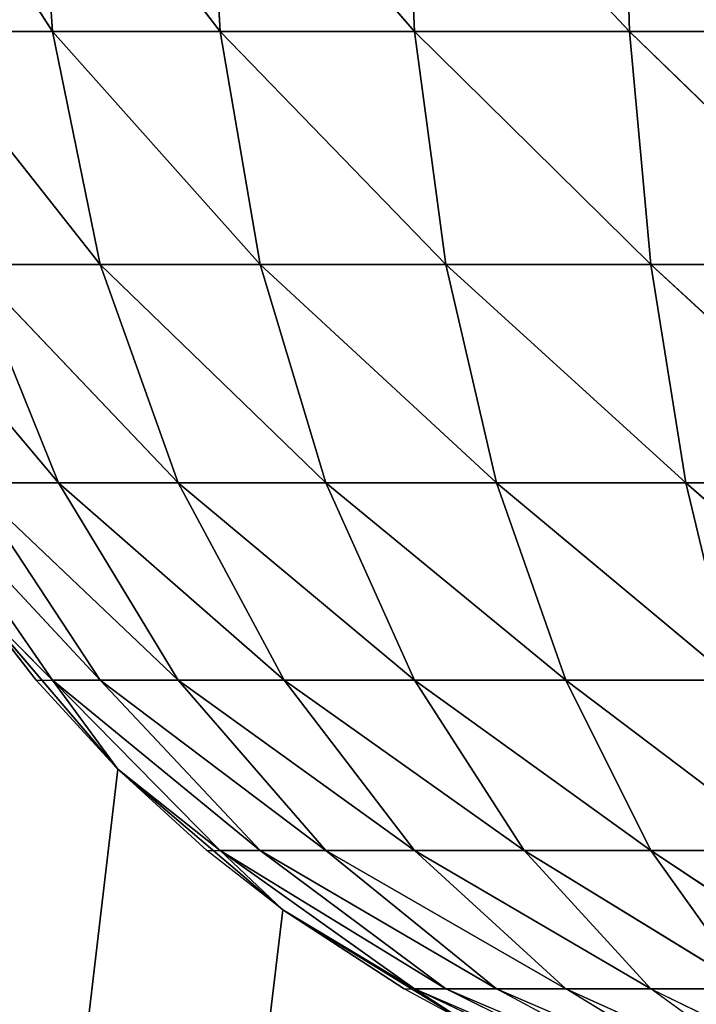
# Model space of a CAD drawing. Extents: x 0 to 16.6, y 0 to 16.6.
# Tile 23 of 200: x 0.8222 to 0.8711, y 7.5068 to 7.578. Entities that reach past the tile are written whole.
import ezdxf

# ---------------------------------------------------------------- set-up
doc = ezdxf.new("R2010")
doc.units = 0
doc.header["$LTSCALE"] = 2.54
doc.layers.get('0').update_dxf_attribs({"color": 13, "linetype": 'CONTINUOUS'})

# ---------------------------------------------------------------- blocks, each defined once
blk = doc.blocks.new('SZCZOTKA_DO_WC_I_UCHWYT_NA')
at = {"color": 0}
for p, q in [((0.824559, 7.57717, 68.9633), (0.813397, 7.594535, 68.95)), ((0.824559, 7.57717, 68.9633), (0.813397, 7.594535, 68.95)), ((0.824559, 7.57717, 68.9633), (0.823395, 7.594535, 68.964276)), ((0.824559, 7.57717, 68.9633), (0.823395, 7.594535, 68.964276)), ((0.836697, 7.57717, 68.975446), (0.823395, 7.594535, 68.964276)), ((0.836697, 7.57717, 68.975446), (0.823395, 7.594535, 68.964276)), ((0.836697, 7.57717, 68.975446), (0.835721, 7.594535, 68.976605)), ((0.836697, 7.57717, 68.975446), (0.835721, 7.594535, 68.976605)), ((0.850759, 7.57717, 68.985291), (0.835721, 7.594535, 68.976605)), ((0.850759, 7.57717, 68.985291), (0.835721, 7.594535, 68.976605)), ((0.850759, 7.57717, 68.985291), (0.85, 7.594535, 68.986603)), ((0.850759, 7.57717, 68.985291), (0.85, 7.594535, 68.986603)), ((0.866317, 7.57717, 68.992542), (0.85, 7.594535, 68.986603)), ((0.866317, 7.57717, 68.992542), (0.85, 7.594535, 68.986603)), ((0.866317, 7.57717, 68.992542), (0.865798, 7.594535, 68.99397)), ((0.866317, 7.57717, 68.992542), (0.865798, 7.594535, 68.99397)), ((0.828015, 7.560333, 68.960406), (0.814713, 7.57717, 68.949243)), ((0.828015, 7.560333, 68.960406), (0.814713, 7.57717, 68.949243)), ((0.824559, 7.57717, 68.9633), (0.814713, 7.57717, 68.949243)), ((0.824559, 7.57717, 68.9633), (0.814713, 7.57717, 68.949243)), ((0.828015, 7.560333, 68.960406), (0.824559, 7.57717, 68.9633)), ((0.828015, 7.560333, 68.960406), (0.824559, 7.57717, 68.9633)), ((0.839598, 7.560333, 68.971985), (0.824559, 7.57717, 68.9633)), ((0.839598, 7.560333, 68.971985), (0.824559, 7.57717, 68.9633)), ((0.836697, 7.57717, 68.975446), (0.824559, 7.57717, 68.9633)), ((0.836697, 7.57717, 68.975446), (0.824559, 7.57717, 68.9633)), ((0.839598, 7.560333, 68.971985), (0.836697, 7.57717, 68.975446)), ((0.839598, 7.560333, 68.971985), (0.836697, 7.57717, 68.975446)), ((0.853015, 7.560333, 68.981378), (0.836697, 7.57717, 68.975446)), ((0.853015, 7.560333, 68.981378), (0.836697, 7.57717, 68.975446)), ((0.850759, 7.57717, 68.985291), (0.836697, 7.57717, 68.975446)), ((0.850759, 7.57717, 68.985291), (0.836697, 7.57717, 68.975446)), ((0.853015, 7.560333, 68.981378), (0.850759, 7.57717, 68.985291)), ((0.853015, 7.560333, 68.981378), (0.850759, 7.57717, 68.985291)), ((0.86786, 7.560333, 68.9883), (0.850759, 7.57717, 68.985291)), ((0.86786, 7.560333, 68.9883), (0.850759, 7.57717, 68.985291)), ((0.866317, 7.57717, 68.992542), (0.850759, 7.57717, 68.985291)), ((0.866317, 7.57717, 68.992542), (0.850759, 7.57717, 68.985291)), ((0.86786, 7.560333, 68.9883), (0.866317, 7.57717, 68.992542)), ((0.86786, 7.560333, 68.9883), (0.866317, 7.57717, 68.992542)), ((0.883682, 7.560333, 68.992542), (0.866317, 7.57717, 68.992542)), ((0.883682, 7.560333, 68.992542), (0.866317, 7.57717, 68.992542)), ((0.882899, 7.57717, 68.996985), (0.866317, 7.57717, 68.992542)), ((0.882899, 7.57717, 68.996985), (0.866317, 7.57717, 68.992542)), ((0.825, 7.544535, 68.943304), (0.811698, 7.560333, 68.932141)), ((0.825, 7.544535, 68.943304), (0.811698, 7.560333, 68.932141)), ((0.825, 7.544535, 68.943304), (0.81862, 7.560333, 68.946985)), ((0.825, 7.544535, 68.943304), (0.81862, 7.560333, 68.946985)), ((0.833658, 7.544535, 68.955664), (0.81862, 7.560333, 68.946985)), ((0.833658, 7.544535, 68.955664), (0.81862, 7.560333, 68.946985)), ((0.828015, 7.560333, 68.960406), (0.81862, 7.560333, 68.946985)), ((0.828015, 7.560333, 68.960406), (0.81862, 7.560333, 68.946985)), ((0.833658, 7.544535, 68.955664), (0.828015, 7.560333, 68.960406)), ((0.833658, 7.544535, 68.955664), (0.828015, 7.560333, 68.960406)), ((0.844333, 7.544535, 68.966339), (0.828015, 7.560333, 68.960406)), ((0.844333, 7.544535, 68.966339), (0.828015, 7.560333, 68.960406)), ((0.839598, 7.560333, 68.971985), (0.828015, 7.560333, 68.960406)), ((0.839598, 7.560333, 68.971985), (0.828015, 7.560333, 68.960406)), ((0.844333, 7.544535, 68.966339), (0.839598, 7.560333, 68.971985)), ((0.844333, 7.544535, 68.966339), (0.839598, 7.560333, 68.971985)), ((0.856698, 7.544535, 68.975), (0.839598, 7.560333, 68.971985)), ((0.856698, 7.544535, 68.975), (0.839598, 7.560333, 68.971985)), ((0.853015, 7.560333, 68.981378), (0.839598, 7.560333, 68.971985)), ((0.853015, 7.560333, 68.981378), (0.839598, 7.560333, 68.971985)), ((0.856698, 7.544535, 68.975), (0.853015, 7.560333, 68.981378)), ((0.856698, 7.544535, 68.975), (0.853015, 7.560333, 68.981378)), ((0.87038, 7.544535, 68.981378), (0.853015, 7.560333, 68.981378)), ((0.87038, 7.544535, 68.981378), (0.853015, 7.560333, 68.981378)), ((0.86786, 7.560333, 68.9883), (0.853015, 7.560333, 68.981378)), ((0.86786, 7.560333, 68.9883), (0.853015, 7.560333, 68.981378)), ((0.87038, 7.544535, 68.981378), (0.86786, 7.560333, 68.9883)), ((0.87038, 7.544535, 68.981378), (0.86786, 7.560333, 68.9883)), ((0.884961, 7.544535, 68.985291), (0.86786, 7.560333, 68.9883)), ((0.884961, 7.544535, 68.985291), (0.86786, 7.560333, 68.9883)), ((0.883682, 7.560333, 68.992542), (0.86786, 7.560333, 68.9883)), ((0.883682, 7.560333, 68.992542), (0.86786, 7.560333, 68.9883)), ((0.824559, 7.530256, 68.913306), (0.814713, 7.544535, 68.915039)), ((0.824559, 7.530256, 68.913306), (0.814713, 7.544535, 68.915039)), ((0.828015, 7.530256, 68.926196), (0.814713, 7.544535, 68.915039)), ((0.828015, 7.530256, 68.926196), (0.814713, 7.544535, 68.915039)), ((0.81862, 7.544535, 68.92962), (0.833658, 7.530256, 68.938306)), ((0.825, 7.544535, 68.943304), (0.81862, 7.544535, 68.92962)), ((0.825, 7.544535, 68.943304), (0.81862, 7.544535, 68.92962)), ((0.828015, 7.530256, 68.926196), (0.81862, 7.544535, 68.92962)), ((0.828015, 7.530256, 68.926196), (0.81862, 7.544535, 68.92962)), ((0.81862, 7.544535, 68.92962), (0.833658, 7.530256, 68.938306)), ((0.833658, 7.530256, 68.938306), (0.825, 7.544535, 68.943304)), ((0.833658, 7.530256, 68.938306), (0.825, 7.544535, 68.943304)), ((0.841317, 7.530256, 68.949243), (0.825, 7.544535, 68.943304)), ((0.841317, 7.530256, 68.949243), (0.825, 7.544535, 68.943304)), ((0.833658, 7.544535, 68.955664), (0.825, 7.544535, 68.943304)), ((0.833658, 7.544535, 68.955664), (0.825, 7.544535, 68.943304)), ((0.841317, 7.530256, 68.949243), (0.833658, 7.544535, 68.955664)), ((0.841317, 7.530256, 68.949243), (0.833658, 7.544535, 68.955664)), ((0.850759, 7.530256, 68.958679), (0.833658, 7.544535, 68.955664)), ((0.850759, 7.530256, 68.958679), (0.833658, 7.544535, 68.955664)), ((0.844333, 7.544535, 68.966339), (0.833658, 7.544535, 68.955664)), ((0.844333, 7.544535, 68.966339), (0.833658, 7.544535, 68.955664)), ((0.850759, 7.530256, 68.958679), (0.844333, 7.544535, 68.966339)), ((0.850759, 7.530256, 68.958679), (0.844333, 7.544535, 68.966339)), ((0.861698, 7.530256, 68.966339), (0.844333, 7.544535, 68.966339)), ((0.861698, 7.530256, 68.966339), (0.844333, 7.544535, 68.966339)), ((0.856698, 7.544535, 68.975), (0.844333, 7.544535, 68.966339)), ((0.856698, 7.544535, 68.975), (0.844333, 7.544535, 68.966339)), ((0.861698, 7.530256, 68.966339), (0.856698, 7.544535, 68.975)), ((0.861698, 7.530256, 68.966339), (0.856698, 7.544535, 68.975)), ((0.8738, 7.530256, 68.971985), (0.856698, 7.544535, 68.975)), ((0.8738, 7.530256, 68.971985), (0.856698, 7.544535, 68.975)), ((0.87038, 7.544535, 68.981378), (0.856698, 7.544535, 68.975)), ((0.87038, 7.544535, 68.981378), (0.856698, 7.544535, 68.975)), ((0.8738, 7.530256, 68.971985), (0.87038, 7.544535, 68.981378)), ((0.8738, 7.530256, 68.971985), (0.87038, 7.544535, 68.981378)), ((0.886697, 7.530256, 68.975446), (0.87038, 7.544535, 68.981378)), ((0.886697, 7.530256, 68.975446), (0.87038, 7.544535, 68.981378)), ((0.884961, 7.544535, 68.985291), (0.87038, 7.544535, 68.981378)), ((0.884961, 7.544535, 68.985291), (0.87038, 7.544535, 68.981378)), ((0.829289, 7.523824, 0.3), (0.819098, 7.535757, 0.3)), ((0.819098, 7.535757, 0.3), (0.823395, 7.530256, 68.9)), ((0.823395, 7.530256, 68.9), (0.819098, 7.535757, 68.9)), ((0.819098, 7.535757, 0.3), (0.823395, 7.530256, 68.9)), ((0.829289, 7.523824, 0.3), (0.819098, 7.535757, 0.3)), ((0.824559, 7.530256, 68.913306), (0.819098, 7.535757, 68.9)), ((0.823395, 7.530256, 68.9), (0.824559, 7.530256, 68.913306)), ((0.829289, 7.523824, 0.3), (0.823395, 7.530256, 68.9)), ((0.829289, 7.523824, 0.3), (0.823395, 7.530256, 68.9)), ((0.829289, 7.523824, 68.9), (0.823395, 7.530256, 68.9)), ((0.829289, 7.523824, 68.9), (0.824559, 7.530256, 68.913306)), ((0.836697, 7.517931, 68.911157), (0.824559, 7.530256, 68.913306)), ((0.836697, 7.517931, 68.911157), (0.824559, 7.530256, 68.913306)), ((0.839598, 7.517931, 68.921985), (0.824559, 7.530256, 68.913306)), ((0.824559, 7.530256, 68.913306), (0.828015, 7.530256, 68.926196)), ((0.824559, 7.530256, 68.913306), (0.828015, 7.530256, 68.926196)), ((0.839598, 7.517931, 68.921985), (0.824559, 7.530256, 68.913306)), ((0.839598, 7.517931, 68.921985), (0.828015, 7.530256, 68.926196)), ((0.839598, 7.517931, 68.921985), (0.828015, 7.530256, 68.926196)), ((0.844333, 7.517931, 68.932141), (0.828015, 7.530256, 68.926196)), ((0.828015, 7.530256, 68.926196), (0.833658, 7.530256, 68.938306)), ((0.828015, 7.530256, 68.926196), (0.833658, 7.530256, 68.938306)), ((0.844333, 7.517931, 68.932141), (0.828015, 7.530256, 68.926196)), ((0.833658, 7.530256, 68.938306), (0.850759, 7.517931, 68.941321)), ((0.841317, 7.530256, 68.949243), (0.833658, 7.530256, 68.938306)), ((0.841317, 7.530256, 68.949243), (0.833658, 7.530256, 68.938306)), ((0.844333, 7.517931, 68.932141), (0.833658, 7.530256, 68.938306)), ((0.844333, 7.517931, 68.932141), (0.833658, 7.530256, 68.938306)), ((0.833658, 7.530256, 68.938306), (0.850759, 7.517931, 68.941321)), ((0.850759, 7.517931, 68.941321), (0.841317, 7.530256, 68.949243)), ((0.850759, 7.517931, 68.941321), (0.841317, 7.530256, 68.949243)), ((0.858682, 7.517931, 68.949243), (0.841317, 7.530256, 68.949243)), ((0.858682, 7.517931, 68.949243), (0.841317, 7.530256, 68.949243)), ((0.850759, 7.530256, 68.958679), (0.841317, 7.530256, 68.949243)), ((0.850759, 7.530256, 68.958679), (0.841317, 7.530256, 68.949243)), ((0.858682, 7.517931, 68.949243), (0.850759, 7.530256, 68.958679)), ((0.858682, 7.517931, 68.949243), (0.850759, 7.530256, 68.958679)), ((0.86786, 7.517931, 68.955664), (0.850759, 7.530256, 68.958679)), ((0.86786, 7.517931, 68.955664), (0.850759, 7.530256, 68.958679)), ((0.861698, 7.530256, 68.966339), (0.850759, 7.530256, 68.958679)), ((0.861698, 7.530256, 68.966339), (0.850759, 7.530256, 68.958679)), ((0.86786, 7.517931, 68.955664), (0.861698, 7.530256, 68.966339)), ((0.86786, 7.517931, 68.955664), (0.861698, 7.530256, 68.966339)), ((0.878015, 7.517931, 68.960406), (0.861698, 7.530256, 68.966339)), ((0.878015, 7.517931, 68.960406), (0.861698, 7.530256, 68.966339)), ((0.8738, 7.530256, 68.971985), (0.861698, 7.530256, 68.966339)), ((0.8738, 7.530256, 68.971985), (0.861698, 7.530256, 68.966339)), ((0, 0.5, 0.3), (0.829289, 7.523824, 0.3)), ((0, 0.5, 0.3), (0.829289, 7.523824, 0.3)), ((0.841221, 7.513633, 0.3), (0.829289, 7.523824, 0.3)), ((0.829289, 7.523824, 0.3), (0.829289, 7.523824, 68.9)), ((0.841221, 7.513633, 68.9), (0.829289, 7.523824, 0.3)), ((0.841221, 7.513633, 0.3), (0.829289, 7.523824, 0.3)), ((0.841221, 7.513633, 68.9), (0.829289, 7.523824, 0.3)), ((0.835721, 7.517931, 68.9), (0.829289, 7.523824, 0.3)), ((0.835721, 7.517931, 68.9), (0.829289, 7.523824, 0.3)), ((0.835721, 7.517931, 68.9), (0.829289, 7.523824, 68.9)), ((0.829289, 7.523824, 0.3), (0.829289, 7.523824, 68.9)), ((0.836697, 7.517931, 68.911157), (0.829289, 7.523824, 68.9)), ((0.835721, 7.517931, 68.9), (0.836697, 7.517931, 68.911157)), ((0.841221, 7.513633, 68.9), (0.835721, 7.517931, 68.9)), ((0.841221, 7.513633, 68.9), (0.836697, 7.517931, 68.911157)), ((0.850759, 7.507932, 68.908679), (0.836697, 7.517931, 68.911157)), ((0.850759, 7.507932, 68.908679), (0.836697, 7.517931, 68.911157)), ((0.853015, 7.507932, 68.917102), (0.836697, 7.517931, 68.911157)), ((0.836697, 7.517931, 68.911157), (0.839598, 7.517931, 68.921985)), ((0.836697, 7.517931, 68.911157), (0.839598, 7.517931, 68.921985)), ((0.853015, 7.507932, 68.917102), (0.836697, 7.517931, 68.911157)), ((0.853015, 7.507932, 68.917102), (0.839598, 7.517931, 68.921985)), ((0.853015, 7.507932, 68.917102), (0.839598, 7.517931, 68.921985)), ((0.856698, 7.507932, 68.925), (0.839598, 7.517931, 68.921985)), ((0.839598, 7.517931, 68.921985), (0.844333, 7.517931, 68.932141)), ((0.839598, 7.517931, 68.921985), (0.844333, 7.517931, 68.932141)), ((0.856698, 7.507932, 68.925), (0.839598, 7.517931, 68.921985)), ((0.856698, 7.507932, 68.925), (0.844333, 7.517931, 68.932141)), ((0.856698, 7.507932, 68.925), (0.844333, 7.517931, 68.932141)), ((0.861698, 7.507932, 68.932141), (0.844333, 7.517931, 68.932141)), ((0.844333, 7.517931, 68.932141), (0.850759, 7.517931, 68.941321)), ((0.844333, 7.517931, 68.932141), (0.850759, 7.517931, 68.941321)), ((0.861698, 7.507932, 68.932141), (0.844333, 7.517931, 68.932141)), ((0.850759, 7.517931, 68.941321), (0.86786, 7.507932, 68.938306)), ((0.858682, 7.517931, 68.949243), (0.850759, 7.517931, 68.941321)), ((0.858682, 7.517931, 68.949243), (0.850759, 7.517931, 68.941321)), ((0.861698, 7.507932, 68.932141), (0.850759, 7.517931, 68.941321)), ((0.861698, 7.507932, 68.932141), (0.850759, 7.517931, 68.941321)), ((0.850759, 7.517931, 68.941321), (0.86786, 7.507932, 68.938306)), ((0.86786, 7.507932, 68.938306), (0.858682, 7.517931, 68.949243)), ((0.86786, 7.507932, 68.938306), (0.858682, 7.517931, 68.949243)), ((0.875, 7.507932, 68.943304), (0.858682, 7.517931, 68.949243)), ((0.875, 7.507932, 68.943304), (0.858682, 7.517931, 68.949243)), ((0.86786, 7.517931, 68.955664), (0.858682, 7.517931, 68.949243)), ((0.86786, 7.517931, 68.955664), (0.858682, 7.517931, 68.949243)), ((0.875, 7.507932, 68.943304), (0.86786, 7.517931, 68.955664)), ((0.875, 7.507932, 68.943304), (0.86786, 7.517931, 68.955664)), ((0.882899, 7.507932, 68.946985), (0.86786, 7.517931, 68.955664)), ((0.882899, 7.507932, 68.946985), (0.86786, 7.517931, 68.955664)), ((0.878015, 7.517931, 68.960406), (0.86786, 7.517931, 68.955664)), ((0.878015, 7.517931, 68.960406), (0.86786, 7.517931, 68.955664)), ((0.841221, 7.513633, 0.3), (0, 0.5, 0.3)), ((0.841221, 7.513633, 0.3), (0, 0.5, 0.3)), ((0.854601, 7.505434, 0.3), (0.841221, 7.513633, 0.3)), ((0.841221, 7.513633, 0.3), (0.841221, 7.513633, 68.9)), ((0.854601, 7.505434, 68.9), (0.841221, 7.513633, 0.3)), ((0.854601, 7.505434, 0.3), (0.841221, 7.513633, 0.3)), ((0.854601, 7.505434, 68.9), (0.841221, 7.513633, 0.3)), ((0.85, 7.507932, 68.9), (0.841221, 7.513633, 0.3)), ((0.85, 7.507932, 68.9), (0.841221, 7.513633, 0.3)), ((0.85, 7.507932, 68.9), (0.841221, 7.513633, 68.9)), ((0.841221, 7.513633, 0.3), (0.841221, 7.513633, 68.9)), ((0.850759, 7.507932, 68.908679), (0.841221, 7.513633, 68.9)), ((0.85, 7.507932, 68.9), (0.850759, 7.507932, 68.908679)), ((0.854601, 7.505434, 68.9), (0.85, 7.507932, 68.9)), ((0.854601, 7.505434, 68.9), (0.850759, 7.507932, 68.908679)), ((0.866317, 7.500565, 68.905939), (0.850759, 7.507932, 68.908679)), ((0.850759, 7.507932, 68.908679), (0.853015, 7.507932, 68.917102)), ((0.850759, 7.507932, 68.908679), (0.853015, 7.507932, 68.917102)), ((0.86786, 7.500565, 68.911694), (0.850759, 7.507932, 68.908679)), ((0.86786, 7.500565, 68.911694), (0.853015, 7.507932, 68.917102)), ((0.853015, 7.507932, 68.917102), (0.856698, 7.507932, 68.925)), ((0.853015, 7.507932, 68.917102), (0.856698, 7.507932, 68.925)), ((0.87038, 7.500565, 68.917102), (0.853015, 7.507932, 68.917102)), ((0.87038, 7.500565, 68.917102), (0.856698, 7.507932, 68.925)), ((0.856698, 7.507932, 68.925), (0.861698, 7.507932, 68.932141)), ((0.856698, 7.507932, 68.925), (0.861698, 7.507932, 68.932141)), ((0.8738, 7.500565, 68.921985), (0.856698, 7.507932, 68.925)), ((0.8738, 7.500565, 68.921985), (0.861698, 7.507932, 68.932141)), ((0.861698, 7.507932, 68.932141), (0.86786, 7.507932, 68.938306)), ((0.861698, 7.507932, 68.932141), (0.86786, 7.507932, 68.938306)), ((0.878015, 7.500565, 68.926196), (0.861698, 7.507932, 68.932141)), ((0.86786, 7.507932, 68.938306), (0.882899, 7.500565, 68.92962)), ((0.875, 7.507932, 68.943304), (0.86786, 7.507932, 68.938306)), ((0.875, 7.507932, 68.943304), (0.86786, 7.507932, 68.938306)), ((0.878015, 7.500565, 68.926196), (0.86786, 7.507932, 68.938306))]:
    blk.add_line(p, q, dxfattribs=at)
mesh = blk.add_polyface(dxfattribs=at)
corners = [(16.6, 16.1), (0, 0.5), (0, 16.1)]
mesh.append_faces([[corners[k] for k in face] for face in [(0, 1, 2)]], dxfattribs={"color": 0})
mesh = blk.add_polyface(dxfattribs=at)
corners = [(16.6, 0.5), (0, 0.5), (16.6, 16.1)]
mesh.append_faces([[corners[k] for k in face] for face in [(0, 1, 2)]], dxfattribs={"color": 0})
mesh = blk.add_polyface(dxfattribs=at)
corners = [(0.813397, 7.594535, 68.95), (0.814713, 7.57717, 68.949243), (0.824559, 7.57717, 68.9633)]
mesh.append_faces([[corners[k] for k in face] for face in [(0, 1, 2)]], dxfattribs={"color": 0})
mesh = blk.add_polyface(dxfattribs=at)
corners = [(0.813397, 7.594535, 68.95), (0.824559, 7.57717, 68.9633), (0.823395, 7.594535, 68.964276)]
mesh.append_faces([[corners[k] for k in face] for face in [(0, 1, 2)]], dxfattribs={"color": 0})
mesh = blk.add_polyface(dxfattribs=at)
corners = [(0.823395, 7.594535, 68.964276), (0.824559, 7.57717, 68.9633), (0.836697, 7.57717, 68.975446)]
mesh.append_faces([[corners[k] for k in face] for face in [(0, 1, 2)]], dxfattribs={"color": 0})
mesh = blk.add_polyface(dxfattribs=at)
corners = [(0.823395, 7.594535, 68.964276), (0.836697, 7.57717, 68.975446), (0.835721, 7.594535, 68.976605)]
mesh.append_faces([[corners[k] for k in face] for face in [(0, 1, 2)]], dxfattribs={"color": 0})
mesh = blk.add_polyface(dxfattribs=at)
corners = [(0.850759, 7.57717, 68.985291), (0.835721, 7.594535, 68.976605), (0.836697, 7.57717, 68.975446)]
mesh.append_faces([[corners[k] for k in face] for face in [(0, 1, 2)]], dxfattribs={"color": 0})
mesh = blk.add_polyface(dxfattribs=at)
corners = [(0.850759, 7.57717, 68.985291), (0.85, 7.594535, 68.986603), (0.835721, 7.594535, 68.976605)]
mesh.append_faces([[corners[k] for k in face] for face in [(0, 1, 2)]], dxfattribs={"color": 0})
mesh = blk.add_polyface(dxfattribs=at)
corners = [(0.866317, 7.57717, 68.992542), (0.85, 7.594535, 68.986603), (0.850759, 7.57717, 68.985291)]
mesh.append_faces([[corners[k] for k in face] for face in [(0, 1, 2)]], dxfattribs={"color": 0})
mesh = blk.add_polyface(dxfattribs=at)
corners = [(0.866317, 7.57717, 68.992542), (0.865798, 7.594535, 68.99397), (0.85, 7.594535, 68.986603)]
mesh.append_faces([[corners[k] for k in face] for face in [(0, 1, 2)]], dxfattribs={"color": 0})
mesh = blk.add_polyface(dxfattribs=at)
corners = [(0.882899, 7.57717, 68.996985), (0.865798, 7.594535, 68.99397), (0.866317, 7.57717, 68.992542)]
mesh.append_faces([[corners[k] for k in face] for face in [(0, 1, 2)]], dxfattribs={"color": 0})
mesh = blk.add_polyface(dxfattribs=at)
corners = [(0.882899, 7.57717, 68.996985), (0.882635, 7.594535, 68.99848), (0.865798, 7.594535, 68.99397)]
mesh.append_faces([[corners[k] for k in face] for face in [(0, 1, 2)]], dxfattribs={"color": 0})
mesh = blk.add_polyface(dxfattribs=at)
corners = [(0.814713, 7.57717, 68.949243), (0.81862, 7.560333, 68.946985), (0.828015, 7.560333, 68.960406)]
mesh.append_faces([[corners[k] for k in face] for face in [(0, 1, 2)]], dxfattribs={"color": 0})
mesh = blk.add_polyface(dxfattribs=at)
corners = [(0.814713, 7.57717, 68.949243), (0.828015, 7.560333, 68.960406), (0.824559, 7.57717, 68.9633)]
mesh.append_faces([[corners[k] for k in face] for face in [(0, 1, 2)]], dxfattribs={"color": 0})
mesh = blk.add_polyface(dxfattribs=at)
corners = [(0.839598, 7.560333, 68.971985), (0.824559, 7.57717, 68.9633), (0.828015, 7.560333, 68.960406)]
mesh.append_faces([[corners[k] for k in face] for face in [(0, 1, 2)]], dxfattribs={"color": 0})
mesh = blk.add_polyface(dxfattribs=at)
corners = [(0.824559, 7.57717, 68.9633), (0.839598, 7.560333, 68.971985), (0.836697, 7.57717, 68.975446)]
mesh.append_faces([[corners[k] for k in face] for face in [(0, 1, 2)]], dxfattribs={"color": 0})
mesh = blk.add_polyface(dxfattribs=at)
corners = [(0.853015, 7.560333, 68.981378), (0.836697, 7.57717, 68.975446), (0.839598, 7.560333, 68.971985)]
mesh.append_faces([[corners[k] for k in face] for face in [(0, 1, 2)]], dxfattribs={"color": 0})
mesh = blk.add_polyface(dxfattribs=at)
corners = [(0.853015, 7.560333, 68.981378), (0.850759, 7.57717, 68.985291), (0.836697, 7.57717, 68.975446)]
mesh.append_faces([[corners[k] for k in face] for face in [(0, 1, 2)]], dxfattribs={"color": 0})
mesh = blk.add_polyface(dxfattribs=at)
corners = [(0.86786, 7.560333, 68.9883), (0.850759, 7.57717, 68.985291), (0.853015, 7.560333, 68.981378)]
mesh.append_faces([[corners[k] for k in face] for face in [(0, 1, 2)]], dxfattribs={"color": 0})
mesh = blk.add_polyface(dxfattribs=at)
corners = [(0.86786, 7.560333, 68.9883), (0.866317, 7.57717, 68.992542), (0.850759, 7.57717, 68.985291)]
mesh.append_faces([[corners[k] for k in face] for face in [(0, 1, 2)]], dxfattribs={"color": 0})
mesh = blk.add_polyface(dxfattribs=at)
corners = [(0.883682, 7.560333, 68.992542), (0.866317, 7.57717, 68.992542), (0.86786, 7.560333, 68.9883)]
mesh.append_faces([[corners[k] for k in face] for face in [(0, 1, 2)]], dxfattribs={"color": 0})
mesh = blk.add_polyface(dxfattribs=at)
corners = [(0.883682, 7.560333, 68.992542), (0.882899, 7.57717, 68.996985), (0.866317, 7.57717, 68.992542)]
mesh.append_faces([[corners[k] for k in face] for face in [(0, 1, 2)]], dxfattribs={"color": 0})
mesh = blk.add_polyface(dxfattribs=at)
corners = [(0.811698, 7.560333, 68.932141), (0.81862, 7.544535, 68.92962), (0.825, 7.544535, 68.943304)]
mesh.append_faces([[corners[k] for k in face] for face in [(0, 1, 2)]], dxfattribs={"color": 0})
mesh = blk.add_polyface(dxfattribs=at)
corners = [(0.811698, 7.560333, 68.932141), (0.825, 7.544535, 68.943304), (0.81862, 7.560333, 68.946985)]
mesh.append_faces([[corners[k] for k in face] for face in [(0, 1, 2)]], dxfattribs={"color": 0})
mesh = blk.add_polyface(dxfattribs=at)
corners = [(0.81862, 7.560333, 68.946985), (0.825, 7.544535, 68.943304), (0.833658, 7.544535, 68.955664)]
mesh.append_faces([[corners[k] for k in face] for face in [(0, 1, 2)]], dxfattribs={"color": 0})
mesh = blk.add_polyface(dxfattribs=at)
corners = [(0.81862, 7.560333, 68.946985), (0.833658, 7.544535, 68.955664), (0.828015, 7.560333, 68.960406)]
mesh.append_faces([[corners[k] for k in face] for face in [(0, 1, 2)]], dxfattribs={"color": 0})
mesh = blk.add_polyface(dxfattribs=at)
corners = [(0.828015, 7.560333, 68.960406), (0.833658, 7.544535, 68.955664), (0.844333, 7.544535, 68.966339)]
mesh.append_faces([[corners[k] for k in face] for face in [(0, 1, 2)]], dxfattribs={"color": 0})
mesh = blk.add_polyface(dxfattribs=at)
corners = [(0.844333, 7.544535, 68.966339), (0.839598, 7.560333, 68.971985), (0.828015, 7.560333, 68.960406)]
mesh.append_faces([[corners[k] for k in face] for face in [(0, 1, 2)]], dxfattribs={"color": 0})
mesh = blk.add_polyface(dxfattribs=at)
corners = [(0.856698, 7.544535, 68.975), (0.839598, 7.560333, 68.971985), (0.844333, 7.544535, 68.966339)]
mesh.append_faces([[corners[k] for k in face] for face in [(0, 1, 2)]], dxfattribs={"color": 0})
mesh = blk.add_polyface(dxfattribs=at)
corners = [(0.856698, 7.544535, 68.975), (0.853015, 7.560333, 68.981378), (0.839598, 7.560333, 68.971985)]
mesh.append_faces([[corners[k] for k in face] for face in [(0, 1, 2)]], dxfattribs={"color": 0})
mesh = blk.add_polyface(dxfattribs=at)
corners = [(0.87038, 7.544535, 68.981378), (0.853015, 7.560333, 68.981378), (0.856698, 7.544535, 68.975)]
mesh.append_faces([[corners[k] for k in face] for face in [(0, 1, 2)]], dxfattribs={"color": 0})
mesh = blk.add_polyface(dxfattribs=at)
corners = [(0.87038, 7.544535, 68.981378), (0.86786, 7.560333, 68.9883), (0.853015, 7.560333, 68.981378)]
mesh.append_faces([[corners[k] for k in face] for face in [(0, 1, 2)]], dxfattribs={"color": 0})
mesh = blk.add_polyface(dxfattribs=at)
corners = [(0.884961, 7.544535, 68.985291), (0.86786, 7.560333, 68.9883), (0.87038, 7.544535, 68.981378)]
mesh.append_faces([[corners[k] for k in face] for face in [(0, 1, 2)]], dxfattribs={"color": 0})
mesh = blk.add_polyface(dxfattribs=at)
corners = [(0.884961, 7.544535, 68.985291), (0.883682, 7.560333, 68.992542), (0.86786, 7.560333, 68.9883)]
mesh.append_faces([[corners[k] for k in face] for face in [(0, 1, 2)]], dxfattribs={"color": 0})
mesh = blk.add_polyface(dxfattribs=at)
corners = [(0.814713, 7.544535, 68.915039), (0.819098, 7.535757, 68.9), (0.824559, 7.530256, 68.913306)]
mesh.append_faces([[corners[k] for k in face] for face in [(0, 1, 2)]], dxfattribs={"color": 0})
mesh = blk.add_polyface(dxfattribs=at)
corners = [(0.814713, 7.544535, 68.915039), (0.824559, 7.530256, 68.913306), (0.828015, 7.530256, 68.926196)]
mesh.append_faces([[corners[k] for k in face] for face in [(0, 1, 2)]], dxfattribs={"color": 0})
mesh = blk.add_polyface(dxfattribs=at)
corners = [(0.814713, 7.544535, 68.915039), (0.828015, 7.530256, 68.926196), (0.81862, 7.544535, 68.92962)]
mesh.append_faces([[corners[k] for k in face] for face in [(0, 1, 2)]], dxfattribs={"color": 0})
mesh = blk.add_polyface(dxfattribs=at)
corners = [(0.81862, 7.544535, 68.92962), (0.833658, 7.530256, 68.938306), (0.825, 7.544535, 68.943304)]
mesh.append_faces([[corners[k] for k in face] for face in [(0, 1, 2)]], dxfattribs={"color": 0})
mesh = blk.add_polyface(dxfattribs=at)
corners = [(0.81862, 7.544535, 68.92962), (0.828015, 7.530256, 68.926196), (0.833658, 7.530256, 68.938306)]
mesh.append_faces([[corners[k] for k in face] for face in [(0, 1, 2)]], dxfattribs={"color": 0})
mesh = blk.add_polyface(dxfattribs=at)
corners = [(0.825, 7.544535, 68.943304), (0.833658, 7.530256, 68.938306), (0.841317, 7.530256, 68.949243)]
mesh.append_faces([[corners[k] for k in face] for face in [(0, 1, 2)]], dxfattribs={"color": 0})
mesh = blk.add_polyface(dxfattribs=at)
corners = [(0.825, 7.544535, 68.943304), (0.841317, 7.530256, 68.949243), (0.833658, 7.544535, 68.955664)]
mesh.append_faces([[corners[k] for k in face] for face in [(0, 1, 2)]], dxfattribs={"color": 0})
mesh = blk.add_polyface(dxfattribs=at)
corners = [(0.850759, 7.530256, 68.958679), (0.833658, 7.544535, 68.955664), (0.841317, 7.530256, 68.949243)]
mesh.append_faces([[corners[k] for k in face] for face in [(0, 1, 2)]], dxfattribs={"color": 0})
mesh = blk.add_polyface(dxfattribs=at)
corners = [(0.833658, 7.544535, 68.955664), (0.850759, 7.530256, 68.958679), (0.844333, 7.544535, 68.966339)]
mesh.append_faces([[corners[k] for k in face] for face in [(0, 1, 2)]], dxfattribs={"color": 0})
mesh = blk.add_polyface(dxfattribs=at)
corners = [(0.861698, 7.530256, 68.966339), (0.844333, 7.544535, 68.966339), (0.850759, 7.530256, 68.958679)]
mesh.append_faces([[corners[k] for k in face] for face in [(0, 1, 2)]], dxfattribs={"color": 0})
mesh = blk.add_polyface(dxfattribs=at)
corners = [(0.861698, 7.530256, 68.966339), (0.856698, 7.544535, 68.975), (0.844333, 7.544535, 68.966339)]
mesh.append_faces([[corners[k] for k in face] for face in [(0, 1, 2)]], dxfattribs={"color": 0})
mesh = blk.add_polyface(dxfattribs=at)
corners = [(0.8738, 7.530256, 68.971985), (0.856698, 7.544535, 68.975), (0.861698, 7.530256, 68.966339)]
mesh.append_faces([[corners[k] for k in face] for face in [(0, 1, 2)]], dxfattribs={"color": 0})
mesh = blk.add_polyface(dxfattribs=at)
corners = [(0.8738, 7.530256, 68.971985), (0.87038, 7.544535, 68.981378), (0.856698, 7.544535, 68.975)]
mesh.append_faces([[corners[k] for k in face] for face in [(0, 1, 2)]], dxfattribs={"color": 0})
mesh = blk.add_polyface(dxfattribs=at)
corners = [(0.886697, 7.530256, 68.975446), (0.87038, 7.544535, 68.981378), (0.8738, 7.530256, 68.971985)]
mesh.append_faces([[corners[k] for k in face] for face in [(0, 1, 2)]], dxfattribs={"color": 0})
mesh = blk.add_polyface(dxfattribs=at)
corners = [(0.886697, 7.530256, 68.975446), (0.884961, 7.544535, 68.985291), (0.87038, 7.544535, 68.981378)]
mesh.append_faces([[corners[k] for k in face] for face in [(0, 1, 2)]], dxfattribs={"color": 0})
mesh = blk.add_polyface(dxfattribs=at)
corners = [(0.829289, 7.523824, 0.3), (0.819098, 7.535757, 0.3), (0, 0.5, 0.3)]
mesh.append_faces([[corners[k] for k in face] for face in [(0, 1, 2)]], dxfattribs={"color": 0})
mesh = blk.add_polyface(dxfattribs=at)
corners = [(0.819098, 7.535757, 0.3), (0.823395, 7.530256, 68.9), (0.819098, 7.535757, 68.9)]
mesh.append_faces([[corners[k] for k in face] for face in [(0, 1, 2)]], dxfattribs={"color": 0})
mesh = blk.add_polyface(dxfattribs=at)
corners = [(0.819098, 7.535757, 0.3), (0.829289, 7.523824, 0.3), (0.823395, 7.530256, 68.9)]
mesh.append_faces([[corners[k] for k in face] for face in [(0, 1, 2)]], dxfattribs={"color": 0})
mesh = blk.add_polyface(dxfattribs=at)
corners = [(0.823395, 7.530256, 68.9), (0.829289, 7.523824, 0.3), (0.829289, 7.523824, 68.9)]
mesh.append_faces([[corners[k] for k in face] for face in [(0, 1, 2)]], dxfattribs={"color": 0})
mesh = blk.add_polyface(dxfattribs=at)
corners = [(0.824559, 7.530256, 68.913306), (0.829289, 7.523824, 68.9), (0.836697, 7.517931, 68.911157)]
mesh.append_faces([[corners[k] for k in face] for face in [(0, 1, 2)]], dxfattribs={"color": 0})
mesh = blk.add_polyface(dxfattribs=at)
corners = [(0.839598, 7.517931, 68.921985), (0.824559, 7.530256, 68.913306), (0.836697, 7.517931, 68.911157)]
mesh.append_faces([[corners[k] for k in face] for face in [(0, 1, 2)]], dxfattribs={"color": 0})
mesh = blk.add_polyface(dxfattribs=at)
corners = [(0.828015, 7.530256, 68.926196), (0.824559, 7.530256, 68.913306), (0.839598, 7.517931, 68.921985)]
mesh.append_faces([[corners[k] for k in face] for face in [(0, 1, 2)]], dxfattribs={"color": 0})
mesh = blk.add_polyface(dxfattribs=at)
corners = [(0.844333, 7.517931, 68.932141), (0.828015, 7.530256, 68.926196), (0.839598, 7.517931, 68.921985)]
mesh.append_faces([[corners[k] for k in face] for face in [(0, 1, 2)]], dxfattribs={"color": 0})
mesh = blk.add_polyface(dxfattribs=at)
corners = [(0.833658, 7.530256, 68.938306), (0.828015, 7.530256, 68.926196), (0.844333, 7.517931, 68.932141)]
mesh.append_faces([[corners[k] for k in face] for face in [(0, 1, 2)]], dxfattribs={"color": 0})
mesh = blk.add_polyface(dxfattribs=at)
corners = [(0.841317, 7.530256, 68.949243), (0.833658, 7.530256, 68.938306), (0.850759, 7.517931, 68.941321)]
mesh.append_faces([[corners[k] for k in face] for face in [(0, 1, 2)]], dxfattribs={"color": 0})
mesh = blk.add_polyface(dxfattribs=at)
corners = [(0.850759, 7.517931, 68.941321), (0.833658, 7.530256, 68.938306), (0.844333, 7.517931, 68.932141)]
mesh.append_faces([[corners[k] for k in face] for face in [(0, 1, 2)]], dxfattribs={"color": 0})
mesh = blk.add_polyface(dxfattribs=at)
corners = [(0.841317, 7.530256, 68.949243), (0.850759, 7.517931, 68.941321), (0.858682, 7.517931, 68.949243)]
mesh.append_faces([[corners[k] for k in face] for face in [(0, 1, 2)]], dxfattribs={"color": 0})
mesh = blk.add_polyface(dxfattribs=at)
corners = [(0.850759, 7.530256, 68.958679), (0.841317, 7.530256, 68.949243), (0.858682, 7.517931, 68.949243)]
mesh.append_faces([[corners[k] for k in face] for face in [(0, 1, 2)]], dxfattribs={"color": 0})
mesh = blk.add_polyface(dxfattribs=at)
corners = [(0.850759, 7.530256, 68.958679), (0.858682, 7.517931, 68.949243), (0.86786, 7.517931, 68.955664)]
mesh.append_faces([[corners[k] for k in face] for face in [(0, 1, 2)]], dxfattribs={"color": 0})
mesh = blk.add_polyface(dxfattribs=at)
corners = [(0.861698, 7.530256, 68.966339), (0.850759, 7.530256, 68.958679), (0.86786, 7.517931, 68.955664)]
mesh.append_faces([[corners[k] for k in face] for face in [(0, 1, 2)]], dxfattribs={"color": 0})
mesh = blk.add_polyface(dxfattribs=at)
corners = [(0.861698, 7.530256, 68.966339), (0.86786, 7.517931, 68.955664), (0.878015, 7.517931, 68.960406)]
mesh.append_faces([[corners[k] for k in face] for face in [(0, 1, 2)]], dxfattribs={"color": 0})
mesh = blk.add_polyface(dxfattribs=at)
corners = [(0.8738, 7.530256, 68.971985), (0.861698, 7.530256, 68.966339), (0.878015, 7.517931, 68.960406)]
mesh.append_faces([[corners[k] for k in face] for face in [(0, 1, 2)]], dxfattribs={"color": 0})
mesh = blk.add_polyface(dxfattribs=at)
corners = [(0.841221, 7.513633, 0.3), (0.829289, 7.523824, 0.3), (0, 0.5, 0.3)]
mesh.append_faces([[corners[k] for k in face] for face in [(0, 1, 2)]], dxfattribs={"color": 0})
mesh = blk.add_polyface(dxfattribs=at)
corners = [(0.841221, 7.513633, 68.9), (0.829289, 7.523824, 0.3), (0.841221, 7.513633, 0.3)]
mesh.append_faces([[corners[k] for k in face] for face in [(0, 1, 2)]], dxfattribs={"color": 0})
mesh = blk.add_polyface(dxfattribs=at)
corners = [(0.835721, 7.517931, 68.9), (0.829289, 7.523824, 0.3), (0.841221, 7.513633, 68.9)]
mesh.append_faces([[corners[k] for k in face] for face in [(0, 1, 2)]], dxfattribs={"color": 0})
mesh = blk.add_polyface(dxfattribs=at)
corners = [(0.829289, 7.523824, 68.9), (0.829289, 7.523824, 0.3), (0.835721, 7.517931, 68.9)]
mesh.append_faces([[corners[k] for k in face] for face in [(0, 1, 2)]], dxfattribs={"color": 0})
mesh = blk.add_polyface(dxfattribs=at)
corners = [(0.836697, 7.517931, 68.911157), (0.841221, 7.513633, 68.9), (0.850759, 7.507932, 68.908679)]
mesh.append_faces([[corners[k] for k in face] for face in [(0, 1, 2)]], dxfattribs={"color": 0})
mesh = blk.add_polyface(dxfattribs=at)
corners = [(0.853015, 7.507932, 68.917102), (0.836697, 7.517931, 68.911157), (0.850759, 7.507932, 68.908679)]
mesh.append_faces([[corners[k] for k in face] for face in [(0, 1, 2)]], dxfattribs={"color": 0})
mesh = blk.add_polyface(dxfattribs=at)
corners = [(0.839598, 7.517931, 68.921985), (0.836697, 7.517931, 68.911157), (0.853015, 7.507932, 68.917102)]
mesh.append_faces([[corners[k] for k in face] for face in [(0, 1, 2)]], dxfattribs={"color": 0})
mesh = blk.add_polyface(dxfattribs=at)
corners = [(0.856698, 7.507932, 68.925), (0.839598, 7.517931, 68.921985), (0.853015, 7.507932, 68.917102)]
mesh.append_faces([[corners[k] for k in face] for face in [(0, 1, 2)]], dxfattribs={"color": 0})
mesh = blk.add_polyface(dxfattribs=at)
corners = [(0.844333, 7.517931, 68.932141), (0.839598, 7.517931, 68.921985), (0.856698, 7.507932, 68.925)]
mesh.append_faces([[corners[k] for k in face] for face in [(0, 1, 2)]], dxfattribs={"color": 0})
mesh = blk.add_polyface(dxfattribs=at)
corners = [(0.844333, 7.517931, 68.932141), (0.856698, 7.507932, 68.925), (0.861698, 7.507932, 68.932141)]
mesh.append_faces([[corners[k] for k in face] for face in [(0, 1, 2)]], dxfattribs={"color": 0})
mesh = blk.add_polyface(dxfattribs=at)
corners = [(0.850759, 7.517931, 68.941321), (0.844333, 7.517931, 68.932141), (0.861698, 7.507932, 68.932141)]
mesh.append_faces([[corners[k] for k in face] for face in [(0, 1, 2)]], dxfattribs={"color": 0})
mesh = blk.add_polyface(dxfattribs=at)
corners = [(0.858682, 7.517931, 68.949243), (0.850759, 7.517931, 68.941321), (0.86786, 7.507932, 68.938306)]
mesh.append_faces([[corners[k] for k in face] for face in [(0, 1, 2)]], dxfattribs={"color": 0})
mesh = blk.add_polyface(dxfattribs=at)
corners = [(0.850759, 7.517931, 68.941321), (0.861698, 7.507932, 68.932141), (0.86786, 7.507932, 68.938306)]
mesh.append_faces([[corners[k] for k in face] for face in [(0, 1, 2)]], dxfattribs={"color": 0})
mesh = blk.add_polyface(dxfattribs=at)
corners = [(0.858682, 7.517931, 68.949243), (0.86786, 7.507932, 68.938306), (0.875, 7.507932, 68.943304)]
mesh.append_faces([[corners[k] for k in face] for face in [(0, 1, 2)]], dxfattribs={"color": 0})
mesh = blk.add_polyface(dxfattribs=at)
corners = [(0.86786, 7.517931, 68.955664), (0.858682, 7.517931, 68.949243), (0.875, 7.507932, 68.943304)]
mesh.append_faces([[corners[k] for k in face] for face in [(0, 1, 2)]], dxfattribs={"color": 0})
mesh = blk.add_polyface(dxfattribs=at)
corners = [(0.86786, 7.517931, 68.955664), (0.875, 7.507932, 68.943304), (0.882899, 7.507932, 68.946985)]
mesh.append_faces([[corners[k] for k in face] for face in [(0, 1, 2)]], dxfattribs={"color": 0})
mesh = blk.add_polyface(dxfattribs=at)
corners = [(0.878015, 7.517931, 68.960406), (0.86786, 7.517931, 68.955664), (0.882899, 7.507932, 68.946985)]
mesh.append_faces([[corners[k] for k in face] for face in [(0, 1, 2)]], dxfattribs={"color": 0})
mesh = blk.add_polyface(dxfattribs=at)
corners = [(0.854601, 7.505434, 0.3), (0.841221, 7.513633, 0.3), (0, 0.5, 0.3)]
mesh.append_faces([[corners[k] for k in face] for face in [(0, 1, 2)]], dxfattribs={"color": 0})
mesh = blk.add_polyface(dxfattribs=at)
corners = [(0.854601, 7.505434, 68.9), (0.841221, 7.513633, 0.3), (0.854601, 7.505434, 0.3)]
mesh.append_faces([[corners[k] for k in face] for face in [(0, 1, 2)]], dxfattribs={"color": 0})
mesh = blk.add_polyface(dxfattribs=at)
corners = [(0.85, 7.507932, 68.9), (0.841221, 7.513633, 0.3), (0.854601, 7.505434, 68.9)]
mesh.append_faces([[corners[k] for k in face] for face in [(0, 1, 2)]], dxfattribs={"color": 0})
mesh = blk.add_polyface(dxfattribs=at)
corners = [(0.841221, 7.513633, 68.9), (0.841221, 7.513633, 0.3), (0.85, 7.507932, 68.9)]
mesh.append_faces([[corners[k] for k in face] for face in [(0, 1, 2)]], dxfattribs={"color": 0})
mesh = blk.add_polyface(dxfattribs=at)
corners = [(0.850759, 7.507932, 68.908679), (0.854601, 7.505434, 68.9), (0.866317, 7.500565, 68.905939)]
mesh.append_faces([[corners[k] for k in face] for face in [(0, 1, 2)]], dxfattribs={"color": 0})
mesh = blk.add_polyface(dxfattribs=at)
corners = [(0.853015, 7.507932, 68.917102), (0.850759, 7.507932, 68.908679), (0.86786, 7.500565, 68.911694)]
mesh.append_faces([[corners[k] for k in face] for face in [(0, 1, 2)]], dxfattribs={"color": 0})
mesh = blk.add_polyface(dxfattribs=at)
corners = [(0.856698, 7.507932, 68.925), (0.853015, 7.507932, 68.917102), (0.87038, 7.500565, 68.917102)]
mesh.append_faces([[corners[k] for k in face] for face in [(0, 1, 2)]], dxfattribs={"color": 0})
mesh = blk.add_polyface(dxfattribs=at)
corners = [(0.861698, 7.507932, 68.932141), (0.856698, 7.507932, 68.925), (0.8738, 7.500565, 68.921985)]
mesh.append_faces([[corners[k] for k in face] for face in [(0, 1, 2)]], dxfattribs={"color": 0})
mesh = blk.add_polyface(dxfattribs=at)
corners = [(0.86786, 7.507932, 68.938306), (0.861698, 7.507932, 68.932141), (0.878015, 7.500565, 68.926196)]
mesh.append_faces([[corners[k] for k in face] for face in [(0, 1, 2)]], dxfattribs={"color": 0})
mesh = blk.add_polyface(dxfattribs=at)
corners = [(0.875, 7.507932, 68.943304), (0.86786, 7.507932, 68.938306), (0.882899, 7.500565, 68.92962)]
mesh.append_faces([[corners[k] for k in face] for face in [(0, 1, 2)]], dxfattribs={"color": 0})

msp = doc.modelspace()

# ---------------------------------------------------------------- block references
at = {"color": 0}
msp.add_blockref('SZCZOTKA_DO_WC_I_UCHWYT_NA', (0, 0), dxfattribs=at)

doc.saveas('drawing.dxf')
